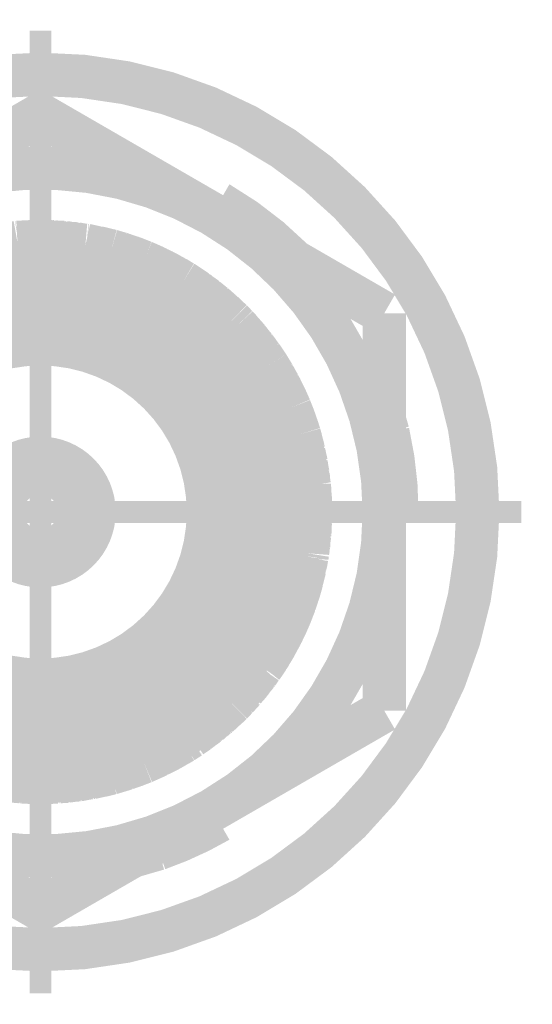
# Model space of a CAD drawing. Header units: millimetres. Extents: x 618 to 1482, y 17 to 575.
# Tile 53 of 96: x 1135 to 1141, y 175 to 187. Entities that reach past the tile are written whole.
import ezdxf

# ---------------------------------------------------------------- set-up
doc = ezdxf.new("R2010")
doc.units = ezdxf.units.MM
doc.linetypes.add('DOT_CENTER', pattern=[14, 12, -1, 0, -1])
doc.layers.add('1', color=7, linetype='Continuous')

# ---------------------------------------------------------------- blocks, each defined once
blk = doc.blocks.new('WASHER_INT_TOOTH_SMA_SS_764701-02_14__139', base_point=(1130.196750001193, 175.8781799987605))
at = {"color": 7, "linetype": 'Continuous', "const_width": 0.5}
blk.add_lwpolyline([(1130.446750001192, 181.1764299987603, 1), (1140.543250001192, 181.1764299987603, 1)], format="xyb", close=True, dxfattribs=at)
for points in [[(1137.454324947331, 184.6279295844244), (1137.47384094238, 184.6461250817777)], [(1137.47384094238, 184.6461250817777), (1137.527000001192, 184.6959572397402)], [(1137.514589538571, 184.6000044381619), (1137.527000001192, 184.6959572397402)], [(1137.527000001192, 184.6959572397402), (1137.552400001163, 184.7399513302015)], [(1137.51374849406, 184.593621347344), (1137.514589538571, 184.6000044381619)], [(1138.417730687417, 184.0717077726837), (1138.404604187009, 184.0860329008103)], [(1139.506632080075, 182.0920590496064), (1139.463747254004, 182.2409194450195)], [(1139.49833892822, 181.2017568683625), (1139.463747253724, 181.2161126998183)], [(1139.559000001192, 181.1764299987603), (1139.49833892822, 181.2017568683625)], [(1139.609800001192, 181.1764299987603), (1139.559000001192, 181.1764299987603)], [(1137.444997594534, 177.7195451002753), (1137.450105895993, 177.7156240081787)], [(1137.450105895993, 177.7156240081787), (1137.527000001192, 177.6569027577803)], [(1137.504423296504, 177.7538546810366), (1137.510423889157, 177.7278577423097)], [(1137.510423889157, 177.7278577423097), (1137.527000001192, 177.6569027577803)], [(1137.527000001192, 177.6569027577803), (1137.552400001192, 177.6129086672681)], [(1136.557365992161, 177.2070705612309), (1136.854028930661, 177.2925387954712)]]:
    blk.add_lwpolyline(points, dxfattribs=at)
for points in [[(1138.404604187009, 184.0860329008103, 0.06554351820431), (1137.552400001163, 184.7399513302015, 0.06554351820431)], [(1139.609800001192, 181.1764299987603, 0.05615880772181), (1139.506632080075, 182.0920590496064, 0.05615880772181)], [(1136.854028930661, 177.2925387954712, 0.04678417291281), (1137.552400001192, 177.6129086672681, 0.04678417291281)]]:
    blk.add_lwpolyline(points, format="xyb", dxfattribs=at)
at = {"color": 124, "linetype": 'Continuous', "const_width": 0.25}
for points in [[(1137.43174781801, 184.640963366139), (1137.527000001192, 184.6959572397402)], [(1139.463746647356, 181.1214354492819), (1139.559000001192, 181.1764299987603)], [(1137.527000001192, 177.6569027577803), (1137.527000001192, 177.7668906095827)]]:
    blk.add_lwpolyline(points, dxfattribs=at)
at = {"layer": '1', "color": 30, "linetype": 'DOT_CENTER', "const_width": 0.25}
for points in [[(1135.495000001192, 186.7295049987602), (1135.495000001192, 175.6233549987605)], [(1141.048075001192, 181.1764299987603), (1129.941925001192, 181.1764299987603)]]:
    blk.add_lwpolyline(points, dxfattribs=at)
blk = doc.blocks.new('hex-nut_sma_5-16_ss_14__164', base_point=(1131.276250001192, 176.3437122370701))
at = {"color": 7, "linetype": 'Continuous', "const_width": 0.5}
for points in [[(1135.495000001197, 185.7591477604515), (1133.510625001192, 184.6134683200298)], [(1137.479375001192, 184.6134683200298), (1135.495000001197, 185.7591477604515)], [(1133.510625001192, 184.6134683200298), (1131.526250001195, 183.4677888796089)], [(1139.463750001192, 183.4677888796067), (1137.479375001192, 184.6134683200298)], [(1131.526250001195, 183.4677888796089), (1131.526250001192, 181.1764299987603)], [(1139.463750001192, 181.1764299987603), (1139.463750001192, 183.4677888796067)], [(1131.526250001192, 181.1764299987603), (1131.526250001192, 178.8850711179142)], [(1139.463750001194, 178.8850711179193), (1139.463750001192, 181.1764299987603)], [(1131.526250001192, 178.8850711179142), (1133.510625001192, 177.7393916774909)], [(1137.479375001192, 177.7393916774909), (1139.463750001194, 178.8850711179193)], [(1133.510625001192, 177.7393916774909), (1135.4950000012, 176.5937122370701)], [(1135.4950000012, 176.5937122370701), (1137.479375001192, 177.7393916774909)]]:
    blk.add_lwpolyline(points, dxfattribs=at)
for points in [[(1137.479375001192, 184.6134683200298, 0.26794919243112), (1133.510625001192, 184.6134683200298, 0.26794919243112)], [(1133.510625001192, 184.6134683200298, 0.26794919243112), (1131.526250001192, 181.1764299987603, 0.26794919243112)], [(1139.463750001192, 181.1764299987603, 0.26794919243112), (1137.479375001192, 184.6134683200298, 0.26794919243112)], [(1131.526250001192, 181.1764299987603, 0.26794919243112), (1133.510625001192, 177.7393916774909, 0.26794919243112)], [(1137.479375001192, 177.7393916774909, 0.26794919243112), (1139.463750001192, 181.1764299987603, 0.26794919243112)], [(1133.510625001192, 177.7393916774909, 0.26794919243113), (1137.479375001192, 177.7393916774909, 0.26794919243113)]]:
    blk.add_lwpolyline(points, format="xyb", dxfattribs=at)
blk = doc.blocks.new('Conn_SMA_PCBMount_Octoclock_12__181', base_point=(1132.564996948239, 177.806430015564))
at = {"color": 7, "linetype": 'Continuous', "const_width": 0.5}
for points in [[(1135.230417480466, 184.2851908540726), (1135.44698547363, 184.2960604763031)], [(1135.249628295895, 184.2867667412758), (1135.35036286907, 184.2915104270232)], [(1135.34750556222, 184.2910675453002), (1135.364481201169, 184.2936987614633)], [(1135.364481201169, 184.2936987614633), (1135.44698547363, 184.2960604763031)], [(1135.368191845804, 184.2921057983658), (1135.370522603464, 184.2924597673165)], [(1135.370522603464, 184.2924597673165), (1135.381979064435, 184.294199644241)], [(1135.381979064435, 184.294199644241), (1135.383554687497, 184.294438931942)], [(1135.383554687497, 184.294438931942), (1135.44698547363, 184.2960604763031)], [(1135.44698547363, 184.2960604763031), (1135.493784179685, 184.2964297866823)], [(1135.493784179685, 184.2964297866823), (1135.497472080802, 184.2964179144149)], [(1135.493784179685, 184.2964297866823), (1136.015268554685, 184.2527458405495)], [(1135.493784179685, 184.2964297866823), (1135.497472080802, 184.2964179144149)], [(1135.497472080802, 184.2964179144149), (1135.504012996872, 184.2955729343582)], [(1135.497472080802, 184.2964179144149), (1135.630335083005, 184.2934935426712)], [(1135.497472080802, 184.2964179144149), (1135.516298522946, 184.2963573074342)], [(1135.516298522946, 184.2963573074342), (1135.519909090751, 184.2958680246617)], [(1135.630335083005, 184.2934935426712), (1135.749357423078, 184.2750208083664)], [(1135.633540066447, 184.2929961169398), (1135.64943908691, 184.2926054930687)], [(1135.64943908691, 184.2926054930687), (1135.674411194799, 184.2886513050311)], [(1135.656589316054, 184.289418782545), (1135.764436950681, 184.2847744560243)], [(1134.441972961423, 184.1133547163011), (1134.675707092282, 184.1869390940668)], [(1134.575037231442, 184.1577169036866), (1134.675707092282, 184.1869390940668)], [(1134.594164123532, 184.1635511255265), (1134.675707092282, 184.1869390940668)], [(1134.675707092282, 184.1869390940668), (1135.230417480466, 184.2851908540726)], [(1134.675707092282, 184.1869390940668), (1134.710181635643, 184.1959972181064)], [(1134.675707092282, 184.1869390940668), (1134.710181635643, 184.1959972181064)], [(1134.710181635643, 184.1959972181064), (1134.781629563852, 184.205700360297)], [(1134.710181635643, 184.1959972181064), (1134.728540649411, 184.2008210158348)], [(1134.716725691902, 184.1968859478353), (1134.84427856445, 184.2278170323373)], [(1134.728540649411, 184.2008210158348), (1134.738273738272, 184.2021112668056)], [(1134.84427856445, 184.2278170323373), (1135.016752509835, 184.2473459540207)], [(1134.848765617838, 184.2283250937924), (1134.863611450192, 184.2318753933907)], [(1134.863611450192, 184.2318753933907), (1134.897855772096, 184.2356430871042)], [(1134.88125767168, 184.2320041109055), (1134.979608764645, 184.2535666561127)], [(1134.979608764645, 184.2535666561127), (1135.128092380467, 184.267066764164)], [(1134.987599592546, 184.2542931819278), (1134.998949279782, 184.2567441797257)], [(1134.998949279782, 184.2567441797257), (1135.057144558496, 184.2618509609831)], [(1135.045437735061, 184.2595518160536), (1135.114855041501, 184.2731849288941)], [(1135.068847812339, 184.2628779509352), (1135.12628242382, 184.273971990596)], [(1135.114855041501, 184.2731849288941), (1135.193035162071, 184.2785695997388)], [(1135.12628242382, 184.273971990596), (1135.134157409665, 184.275493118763)], [(1135.134157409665, 184.275493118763), (1135.200168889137, 184.2798331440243)], [(1135.24468532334, 184.2859069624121), (1135.249628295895, 184.2867667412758)], [(1135.764436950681, 184.2847744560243), (1135.882176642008, 184.2638947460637)], [(1135.770838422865, 184.283639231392), (1135.783670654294, 184.2830468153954)], [(1135.783670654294, 184.2830468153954), (1135.830559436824, 184.2745819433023)], [(1135.816923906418, 184.2754665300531), (1135.899324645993, 184.2701208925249)], [(1135.839952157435, 184.2728862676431), (1135.90897727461, 184.268191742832)], [(1135.899324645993, 184.2701208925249), (1135.965330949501, 184.256929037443)], [(1135.90897727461, 184.268191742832), (1135.918642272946, 184.2675344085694)], [(1135.918642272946, 184.2675344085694), (1135.974737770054, 184.2561410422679)], [(1136.015268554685, 184.2527458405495), (1136.31083892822, 184.187876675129)], [(1136.027735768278, 184.2500096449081), (1136.034616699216, 184.2494114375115)], [(1136.034616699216, 184.2494114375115), (1136.123188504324, 184.229680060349)], [(1136.117726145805, 184.2302593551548), (1136.150591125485, 184.2267739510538)], [(1136.135872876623, 184.2262766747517), (1136.140961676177, 184.2257206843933)], [(1136.140961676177, 184.2257206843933), (1136.166364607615, 184.222945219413)], [(1136.150591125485, 184.2267739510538), (1136.31083892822, 184.187876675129)], [(1136.166364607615, 184.222945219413), (1136.169916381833, 184.2225571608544)], [(1136.169916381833, 184.2225571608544), (1136.281180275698, 184.1951755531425)], [(1136.281180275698, 184.1951755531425), (1136.285570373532, 184.19460842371)], [(1136.285570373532, 184.19460842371), (1136.31083892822, 184.187876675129)], [(1136.304804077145, 184.1895037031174), (1136.31083892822, 184.187876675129)], [(1136.31083892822, 184.187876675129), (1136.687174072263, 184.0596782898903)], [(1136.31083892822, 184.187876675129), (1136.419779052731, 184.1562260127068)], [(1134.301950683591, 184.0593175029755), (1134.520737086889, 184.1381513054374)], [(1134.301950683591, 184.0593175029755), (1134.441972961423, 184.1133547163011)], [(1134.301950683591, 184.0593175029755), (1134.329179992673, 184.0704335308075)], [(1134.301950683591, 184.0593175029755), (1134.329179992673, 184.0704335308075)], [(1134.329179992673, 184.0704335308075), (1134.347894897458, 184.077902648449)], [(1134.329179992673, 184.0704335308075), (1134.341405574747, 184.0745438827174)], [(1134.347894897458, 184.077902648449), (1134.363925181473, 184.0832346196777)], [(1134.449633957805, 184.1157665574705), (1134.460901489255, 184.1200733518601)], [(1134.460901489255, 184.1200733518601), (1134.531911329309, 184.1421776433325)], [(1134.520737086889, 184.1381513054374), (1134.575037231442, 184.1577169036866)], [(1134.58991705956, 184.1620361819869), (1134.594164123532, 184.1635511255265)], [(1136.419779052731, 184.1562260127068), (1136.687174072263, 184.0596782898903)], [(1136.425422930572, 184.1541881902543), (1136.438875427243, 184.1502330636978)], [(1136.438875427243, 184.1502330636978), (1136.491862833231, 184.1301988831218)], [(1136.477919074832, 184.1352335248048), (1136.552797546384, 184.1116410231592)], [(1136.491862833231, 184.1301988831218), (1136.50726211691, 184.1252923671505)], [(1136.50726211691, 184.1252923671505), (1136.565388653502, 184.106772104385)], [(1136.552797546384, 184.1116410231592), (1136.687174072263, 184.0596782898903)], [(1136.565388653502, 184.106772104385), (1136.571687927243, 184.1047650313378)], [(1136.571687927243, 184.1047650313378), (1136.684198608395, 184.0609063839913)], [(1136.682536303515, 184.061471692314), (1136.684198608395, 184.0609063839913)], [(1136.684198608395, 184.0609063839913), (1136.687174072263, 184.0596782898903)], [(1133.708185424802, 183.7341050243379), (1134.111635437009, 183.9729836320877)], [(1133.82604431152, 183.8125247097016), (1134.111635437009, 183.9729836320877)], [(1133.947458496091, 183.8855824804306), (1134.111635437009, 183.9729836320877)], [(1133.965074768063, 183.8955718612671), (1134.066154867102, 183.9489612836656)], [(1134.066154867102, 183.9489612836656), (1134.072046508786, 183.9530456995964)], [(1134.072046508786, 183.9530456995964), (1134.111635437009, 183.9729836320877)], [(1134.090090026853, 183.9622185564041), (1134.111635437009, 183.9729836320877)], [(1134.111635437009, 183.9729836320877), (1134.301950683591, 184.0593175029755)], [(1134.111635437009, 183.9729836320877), (1134.199419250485, 184.014716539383)], [(1134.199419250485, 184.014716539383), (1134.301950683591, 184.0593175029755)], [(1134.20897246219, 184.018872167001), (1134.217828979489, 184.0230474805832)], [(1134.217828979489, 184.0230474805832), (1134.301950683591, 184.0593175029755)], [(1134.667978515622, 183.9201681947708), (1135.062731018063, 183.9998651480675)], [(1135.062731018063, 183.9998651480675), (1135.495000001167, 184.023211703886)], [(1135.495000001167, 184.023211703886), (1135.804430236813, 183.9996785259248)], [(1135.804430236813, 183.9996785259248), (1136.275408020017, 183.8954842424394)], [(1136.687174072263, 184.0596782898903), (1136.835324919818, 183.9910780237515)], [(1136.687174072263, 184.0596782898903), (1136.702821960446, 184.0531580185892)], [(1136.687174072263, 184.0596782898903), (1136.79521392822, 184.0125969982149)], [(1136.702821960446, 184.0531580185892), (1136.706553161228, 184.0512333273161)], [(1136.79521392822, 184.0125969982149), (1137.138971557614, 183.8281759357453)], [(1136.799515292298, 184.0102893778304), (1136.813562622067, 184.0041137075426)], [(1136.813562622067, 184.0041137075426), (1136.851679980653, 183.9835049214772)], [(1136.835324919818, 183.9910780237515), (1136.922495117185, 183.95071444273)], [(1136.860475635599, 183.9787494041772), (1136.931852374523, 183.9454176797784)], [(1136.922495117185, 183.95071444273), (1137.138971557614, 183.8281759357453)], [(1133.843187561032, 183.8233002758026), (1133.924343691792, 183.8685519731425)], [(1133.91978239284, 183.8651913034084), (1133.947458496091, 183.8855824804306)], [(1133.940340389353, 183.8774715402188), (1133.962010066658, 183.8933291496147)], [(1133.962010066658, 183.8933291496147), (1133.965074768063, 183.8955718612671)], [(1134.393984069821, 183.8295774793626), (1134.667978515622, 183.9201681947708)], [(1136.275408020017, 183.8954842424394), (1136.524072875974, 183.8046052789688)], [(1136.931852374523, 183.9454176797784), (1136.9404699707, 183.9413934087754)], [(1136.9404699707, 183.9413934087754), (1137.016772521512, 183.8978734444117)], [(1137.009777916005, 183.901307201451), (1137.046976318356, 183.8830459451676)], [(1137.046976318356, 183.8830459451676), (1137.138971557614, 183.8281759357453)], [(1137.061272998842, 183.8745187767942), (1137.064516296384, 183.8729135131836)], [(1137.064516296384, 183.8729135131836), (1137.138971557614, 183.8281759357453)], [(1133.366037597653, 183.4572036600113), (1133.778152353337, 183.775531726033)], [(1133.366037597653, 183.4572036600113), (1133.708185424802, 183.7341050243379)], [(1133.716835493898, 183.7392266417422), (1133.724802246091, 183.7456314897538)], [(1133.724802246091, 183.7456314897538), (1133.78603023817, 183.7816168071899)], [(1133.778152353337, 183.775531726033), (1133.82604431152, 183.8125247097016)], [(1133.837619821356, 183.8190283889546), (1133.843187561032, 183.8233002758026)], [(1133.904573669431, 183.5843986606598), (1134.330248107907, 183.8040479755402)], [(1134.330248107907, 183.8040479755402), (1134.393984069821, 183.8295774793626)], [(1136.524072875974, 183.8046052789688), (1136.575296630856, 183.7825440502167)], [(1136.575296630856, 183.7825440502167), (1136.990213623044, 183.5549978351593)], [(1137.138971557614, 183.8281759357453), (1137.572376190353, 183.500280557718)], [(1137.138971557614, 183.8281759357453), (1137.493997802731, 183.5719286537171)], [(1137.138971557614, 183.8281759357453), (1137.16826080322, 183.8097907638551)], [(1137.16826080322, 183.8097907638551), (1137.185312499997, 183.798878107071)], [(1137.16826080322, 183.8097907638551), (1137.202656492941, 183.7822100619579)], [(1137.17486017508, 183.8044989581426), (1137.285989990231, 183.7311827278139)], [(1137.185312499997, 183.798878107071), (1137.193957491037, 183.7918997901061)], [(1137.195757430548, 183.790446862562), (1137.289907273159, 183.7278928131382)], [(1137.285989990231, 183.7311827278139), (1137.363230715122, 183.6663124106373)], [(1137.289907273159, 183.7278928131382), (1137.302499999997, 183.7195260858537)], [(1133.499895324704, 183.5751734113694), (1133.560509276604, 183.6145902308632)], [(1133.527392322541, 183.5930545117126), (1133.610262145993, 183.6628258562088)], [(1133.610262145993, 183.6628258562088), (1133.652060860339, 183.6886832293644)], [(1133.616440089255, 183.666647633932), (1133.626383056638, 183.6749642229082)], [(1133.626383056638, 183.6749642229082), (1133.662571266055, 183.6971893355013)], [(1137.302499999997, 183.7195260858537), (1137.332843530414, 183.6938743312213)], [(1137.318967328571, 183.7034868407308), (1137.399805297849, 183.6474876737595)], [(1137.339146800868, 183.6885456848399), (1137.40670607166, 183.641420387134)], [(1137.399805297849, 183.6474876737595), (1137.447908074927, 183.6051948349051)], [(1137.40670607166, 183.641420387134), (1137.415727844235, 183.6351273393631)], [(1137.415727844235, 183.6351273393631), (1137.456823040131, 183.5987602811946)], [(1133.394006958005, 183.4829906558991), (1133.421162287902, 183.5018162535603)], [(1133.394006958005, 183.4829906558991), (1133.408853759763, 183.4964301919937)], [(1133.400055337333, 183.4871837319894), (1133.499895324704, 183.5751734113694)], [(1133.408853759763, 183.4964301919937), (1133.41640738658, 183.5015949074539)], [(1133.503305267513, 183.5773908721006), (1133.515405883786, 183.5879857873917)], [(1133.515405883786, 183.5879857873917), (1133.541005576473, 183.6045160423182)], [(1133.663431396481, 183.4153775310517), (1133.904573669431, 183.5843986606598)], [(1136.990213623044, 183.5549978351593), (1137.174829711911, 183.4211886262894)], [(1137.457866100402, 183.5964395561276), (1137.503310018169, 183.5634160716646)], [(1137.493997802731, 183.5719286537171), (1137.701853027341, 183.3819218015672)], [(1137.503310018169, 183.5634160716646), (1137.509386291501, 183.5590005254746)], [(1137.509386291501, 183.5590005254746), (1137.577062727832, 183.4967349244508)], [(1137.572376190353, 183.500280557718), (1137.599725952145, 183.4795888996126)], [(1133.105623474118, 183.1827425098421), (1133.287225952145, 183.3809978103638)], [(1133.196657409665, 183.2864097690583), (1133.287225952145, 183.3809978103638)], [(1133.210092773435, 183.3009519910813), (1133.287225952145, 183.3809978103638)], [(1133.287225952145, 183.3809978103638), (1133.366037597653, 183.4572036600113)], [(1133.287225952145, 183.3809978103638), (1133.366037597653, 183.4572036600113)], [(1133.287225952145, 183.3809978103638), (1133.294196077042, 183.387916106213)], [(1133.294196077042, 183.387916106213), (1133.307008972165, 183.40063372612)], [(1133.307008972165, 183.40063372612), (1133.366037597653, 183.4572036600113)], [(1133.366037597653, 183.4572036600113), (1133.394006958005, 183.4829906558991)], [(1133.366037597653, 183.4572036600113), (1133.394006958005, 183.4829906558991)], [(1133.53544830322, 183.3095510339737), (1133.663431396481, 183.4153775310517)], [(1137.174829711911, 183.4211886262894), (1137.402673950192, 183.2211544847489)], [(1137.591057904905, 183.4838586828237), (1137.611702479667, 183.4681353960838)], [(1137.599725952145, 183.4795888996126), (1137.701853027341, 183.3819218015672)], [(1137.611702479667, 183.4681353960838), (1137.614450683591, 183.4660423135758)], [(1137.614450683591, 183.4660423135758), (1137.701853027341, 183.3819218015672)], [(1137.701853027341, 183.3819218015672), (1137.761301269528, 183.3207916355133)], [(1137.701853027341, 183.3819218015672), (1137.714739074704, 183.3689556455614)], [(1133.118311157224, 183.1977559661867), (1133.182459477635, 183.2673452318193)], [(1133.179588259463, 183.2634896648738), (1133.196657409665, 183.2864097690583)], [(1133.208329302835, 183.2985996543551), (1133.210092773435, 183.3009519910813)], [(1133.443956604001, 183.2259079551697), (1133.53544830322, 183.3095510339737)], [(1137.714739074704, 183.3689556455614), (1137.761301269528, 183.3207916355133)], [(1137.761301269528, 183.3207916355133), (1138.0420324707, 182.9783804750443)], [(1137.761301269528, 183.3207916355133), (1137.796716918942, 183.282732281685)], [(1137.796716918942, 183.282732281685), (1137.81001495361, 183.2681017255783)], [(1137.796716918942, 183.282732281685), (1137.860280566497, 183.2000654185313)], [(1137.80649145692, 183.2700201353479), (1137.887552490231, 183.1789474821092)], [(1137.81001495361, 183.2681017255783), (1137.821009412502, 183.2537091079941)], [(1132.815000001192, 182.7739280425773), (1133.179588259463, 183.2634896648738)], [(1132.815000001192, 182.7739280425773), (1133.105623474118, 183.1827425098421)], [(1133.114508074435, 183.1924417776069), (1133.118311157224, 183.1977559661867)], [(1133.269258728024, 183.0439321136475), (1133.443956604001, 183.2259079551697)], [(1137.402673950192, 183.2211544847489), (1137.470331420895, 183.1526555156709)], [(1137.470331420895, 183.1526555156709), (1137.689417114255, 182.8929320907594)], [(1137.823378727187, 183.250607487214), (1137.891420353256, 183.1736803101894)], [(1137.887552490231, 183.1789474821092), (1137.973047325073, 183.0625224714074)], [(1137.891420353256, 183.1736803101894), (1137.90011047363, 183.1638553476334)], [(1137.90011047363, 183.1638553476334), (1137.931028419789, 183.1214718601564)], [(1132.950784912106, 182.982356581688), (1133.02932894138, 183.0754215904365)], [(1132.985154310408, 183.0230793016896), (1133.031831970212, 183.0914278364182)], [(1133.031831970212, 183.0914278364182), (1133.077591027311, 183.1433102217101)], [(1133.038461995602, 183.0989449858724), (1133.043863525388, 183.1068013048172)], [(1133.043863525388, 183.1068013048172), (1133.082919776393, 183.1508059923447)], [(1133.12788604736, 182.8694461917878), (1133.269258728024, 183.0439321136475)], [(1137.921803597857, 183.1323050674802), (1137.973070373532, 183.0720997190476)], [(1137.973070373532, 183.0720997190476), (1138.019554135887, 183.005797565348)], [(1137.979518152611, 183.0629029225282), (1137.984850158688, 183.0566015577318)], [(1137.984850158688, 183.0566015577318), (1138.024058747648, 183.0003032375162)], [(1132.875253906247, 182.8709346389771), (1132.947897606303, 182.9608749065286)], [(1132.890464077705, 182.8897646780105), (1132.950784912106, 182.982356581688)], [(1132.954917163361, 182.9872526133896), (1132.962030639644, 182.9980981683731)], [(1132.962030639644, 182.9980981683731), (1132.992981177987, 183.0345407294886)], [(1138.029574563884, 182.9915049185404), (1138.050460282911, 182.9658691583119)], [(1138.0420324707, 182.9783804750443), (1138.12187408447, 182.8598534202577)], [(1138.050460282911, 182.9658691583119), (1138.053140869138, 182.9625789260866)], [(1138.053140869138, 182.9625789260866), (1138.115819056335, 182.8688422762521)], [(1138.061886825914, 182.9495076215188), (1138.064134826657, 182.9467308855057)], [(1138.064134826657, 182.9467308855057), (1138.117357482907, 182.8668810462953)], [(1132.814996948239, 182.3443354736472), (1133.12788604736, 182.8694461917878)], [(1132.815000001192, 182.7739280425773), (1132.877110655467, 182.8732330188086)], [(1132.815000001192, 182.7739280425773), (1132.875253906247, 182.8709346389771)], [(1132.877110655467, 182.8732330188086), (1132.885713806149, 182.8869880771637)], [(1132.885713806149, 182.8869880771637), (1132.900530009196, 182.9052175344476)], [(1137.689417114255, 182.8929320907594), (1137.839952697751, 182.669220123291)], [(1138.115819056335, 182.8688422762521), (1138.117357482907, 182.8668810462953)], [(1138.117357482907, 182.8668810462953), (1138.12187408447, 182.8598534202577)], [(1138.12187408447, 182.8598534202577), (1138.187105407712, 182.7534362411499)], [(1138.12187408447, 182.8598534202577), (1138.375452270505, 182.3753527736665)], [(1138.12187408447, 182.8598534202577), (1138.127672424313, 182.8507777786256)], [(1138.127672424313, 182.8507777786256), (1138.129007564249, 182.8482159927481)], [(1132.814996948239, 182.4757994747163), (1132.815000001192, 182.7739280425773)], [(1138.187105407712, 182.7534362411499), (1138.375452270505, 182.3753527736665)], [(1138.189088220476, 182.749455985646), (1138.196619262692, 182.7370864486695)], [(1138.196619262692, 182.7370864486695), (1138.213366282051, 182.7032114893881)], [(1138.204931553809, 182.7176524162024), (1138.251764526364, 182.6374706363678)], [(1137.839952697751, 182.669220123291), (1138.042528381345, 182.2633506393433)], [(1138.251764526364, 182.6374706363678), (1138.375452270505, 182.3753527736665)], [(1138.255740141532, 182.6290455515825), (1138.260652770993, 182.6205753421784)], [(1138.260652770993, 182.6205753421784), (1138.291873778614, 182.5538843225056)], [(1132.814996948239, 182.3443354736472), (1132.814996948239, 182.4757994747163)], [(1138.287449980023, 182.5618463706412), (1138.312029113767, 182.517608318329)], [(1138.298828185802, 182.5390290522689), (1138.317874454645, 182.5044974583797)], [(1138.312029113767, 182.517608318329), (1138.375452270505, 182.3753527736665)], [(1138.317874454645, 182.5044974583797), (1138.320261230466, 182.5001701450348)], [(1138.320261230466, 182.5001701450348), (1138.365052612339, 182.3988721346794)], [(1138.365052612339, 182.3988721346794), (1138.367593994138, 182.3940545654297)], [(1138.367593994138, 182.3940545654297), (1138.375452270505, 182.3753527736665)], [(1138.375452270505, 182.3753527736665), (1138.413294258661, 182.2794152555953)], [(1138.375452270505, 182.3753527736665), (1138.434218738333, 182.2177175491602)], [(1138.375452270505, 182.3753527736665), (1138.41125701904, 182.2854222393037)], [(1132.814996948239, 182.3443354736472), (1132.814998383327, 179.8693033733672)], [(1138.042528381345, 182.2633506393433), (1138.052889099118, 182.2370461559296)], [(1138.41125701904, 182.2854222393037), (1138.484224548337, 182.0702709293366)], [(1138.413294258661, 182.2794152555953), (1138.418161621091, 182.2670754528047)], [(1138.418161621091, 182.2670754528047), (1138.439352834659, 182.2039458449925)], [(1138.420535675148, 182.2600030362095), (1138.424967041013, 182.248665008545)], [(1138.424967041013, 182.248665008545), (1138.443653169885, 182.1924106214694)], [(1138.052889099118, 182.2370461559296), (1138.159410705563, 181.8985506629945)], [(1138.434218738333, 182.2177175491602), (1138.45732330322, 182.1557418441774)], [(1138.445526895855, 182.1855530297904), (1138.461889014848, 182.1412356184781)], [(1138.45732330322, 182.1557418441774), (1138.484224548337, 182.0702709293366)], [(1138.461889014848, 182.1412356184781), (1138.463464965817, 182.1369670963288)], [(1138.463464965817, 182.1369670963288), (1138.484224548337, 182.0702709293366)], [(1138.484224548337, 182.0702709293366), (1138.497896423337, 182.023208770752)], [(1138.484224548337, 182.0702709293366), (1138.59900878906, 181.4919478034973)], [(1138.497896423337, 182.023208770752), (1138.503229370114, 182.004054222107)], [(1138.497896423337, 182.023208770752), (1138.509247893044, 181.9441945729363)], [(1138.499225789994, 182.0139554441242), (1138.532732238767, 181.8881703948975)], [(1138.503229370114, 182.004054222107), (1138.504678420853, 181.9934859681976)], [(1138.159410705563, 181.8985506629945), (1138.220499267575, 181.5570057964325)], [(1138.532732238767, 181.8881703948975), (1138.5499742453, 181.7390009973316)], [(1138.533220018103, 181.8839503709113), (1138.53723358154, 181.8686875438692)], [(1138.536697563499, 181.8538643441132), (1138.561640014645, 181.7509979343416)], [(1138.53723358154, 181.8686875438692), (1138.540798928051, 181.8369497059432)], [(1138.541505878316, 181.8306566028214), (1138.562333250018, 181.7435333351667)], [(1138.561640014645, 181.7509979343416), (1138.573992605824, 181.6179881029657)], [(1138.562333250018, 181.7435333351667), (1138.565271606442, 181.7312418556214)], [(1138.565271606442, 181.7312418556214), (1138.570060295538, 181.6778152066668)], [(1138.567238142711, 181.6907185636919), (1138.584436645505, 181.6120840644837)], [(1138.584436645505, 181.6120840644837), (1138.58950585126, 181.5398269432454)], [(1138.58518758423, 181.6013801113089), (1138.587183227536, 181.5921119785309)], [(1138.587183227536, 181.5921119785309), (1138.591280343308, 181.5308864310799)], [(1138.220499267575, 181.5570057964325), (1138.2373449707, 181.1767531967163)], [(1138.59050877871, 181.5255310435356), (1138.599692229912, 181.4784629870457)], [(1138.591280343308, 181.5308864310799), (1138.592228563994, 181.5167166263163)], [(1138.59900878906, 181.4919478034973), (1138.615000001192, 181.1764299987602)], [(1138.599692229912, 181.4784629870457), (1138.600984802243, 181.4718381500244)], [(1138.600984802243, 181.4718381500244), (1138.605460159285, 181.3775079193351)], [(1138.601646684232, 181.4578872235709), (1138.60283111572, 181.451710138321)], [(1138.60283111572, 181.451710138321), (1138.606331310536, 181.3725299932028)], [(1138.604543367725, 181.3827466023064), (1138.610117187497, 181.3508967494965)], [(1138.606343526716, 181.3588885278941), (1138.610585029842, 181.3341804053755)], [(1138.610117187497, 181.3508967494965), (1138.615000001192, 181.1764299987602)], [(1138.610585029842, 181.3341804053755), (1138.611185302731, 181.3306836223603)], [(1138.611185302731, 181.3306836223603), (1138.614054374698, 181.2146679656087)], [(1138.61252108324, 181.2253406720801), (1138.614054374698, 181.2146679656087)], [(1138.2373449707, 181.1767531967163), (1138.232340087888, 181.0667821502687)], [(1138.615000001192, 181.1764299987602), (1138.578439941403, 180.7002045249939)], [(1138.615000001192, 181.1764299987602), (1138.612697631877, 181.0651632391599)], [(1138.615000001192, 181.1764299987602), (1138.613100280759, 181.0676159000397)], [(1138.614054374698, 181.2146679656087), (1138.614824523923, 181.2093071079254)], [(1138.614824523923, 181.2093071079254), (1138.615000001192, 181.1764299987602)], [(1138.614977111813, 181.189052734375), (1138.615000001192, 181.1764299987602)], [(1138.232340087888, 181.0667821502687), (1138.205057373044, 180.8211413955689)], [(1138.613100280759, 181.0676159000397), (1138.600977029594, 180.993768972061)], [(1138.609829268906, 181.0476910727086), (1138.604952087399, 180.9262608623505)], [(1138.612329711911, 181.0473827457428), (1138.609024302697, 181.0276493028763)], [(1138.612697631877, 181.0651632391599), (1138.612329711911, 181.0473827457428)], [(1138.604952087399, 180.9262608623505), (1138.589448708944, 180.84360294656)], [(1138.596407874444, 180.8807065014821), (1138.590433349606, 180.7856766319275)], [(1138.603265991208, 180.9061113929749), (1138.595422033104, 180.8650258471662)], [(1138.603896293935, 180.9206317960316), (1138.603265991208, 180.9061113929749)], [(1138.205057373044, 180.8211413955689), (1138.096117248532, 180.3748733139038)], [(1138.590433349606, 180.7856766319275), (1138.581897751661, 180.7452453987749)], [(1138.588582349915, 180.7769088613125), (1138.587839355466, 180.7656723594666)], [(1138.572984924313, 180.666121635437), (1138.47042963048, 180.240505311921)], [(1138.570398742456, 180.6552956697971), (1138.56962799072, 180.6462899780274)], [(1138.578439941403, 180.7002045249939), (1138.572984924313, 180.666121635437)], [(1138.587839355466, 180.7656723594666), (1138.581027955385, 180.7339155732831)], [(1138.552293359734, 180.5795051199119), (1138.546892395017, 180.528091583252)], [(1138.566148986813, 180.6264912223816), (1138.5501930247, 180.559511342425)], [(1138.56962799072, 180.6462899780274), (1138.550955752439, 180.5667719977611)], [(1138.566860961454, 180.6345062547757), (1138.566148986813, 180.6264912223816)], [(1138.546892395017, 180.528091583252), (1138.484224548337, 180.2825891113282)], [(1138.542665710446, 180.5085145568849), (1138.516976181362, 180.4092023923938)], [(1138.523145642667, 180.4574904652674), (1138.517408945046, 180.4125896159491)], [(1138.543233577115, 180.5137580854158), (1138.542665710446, 180.5085145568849)], [(1138.096117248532, 180.3748733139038), (1137.8799230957, 179.8909985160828)], [(1138.514780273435, 180.3920151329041), (1138.484224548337, 180.2825891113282)], [(1138.509714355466, 180.3727494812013), (1138.484224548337, 180.2825891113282)], [(1138.509991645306, 180.3748661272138), (1138.509714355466, 180.3727494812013)], [(1138.517408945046, 180.4125896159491), (1138.514780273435, 180.3920151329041)], [(1138.33223937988, 180.0037428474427), (1138.47042963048, 180.240505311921)], [(1138.462267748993, 180.2156060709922), (1138.433298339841, 180.1272298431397)], [(1138.476267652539, 180.2566711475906), (1138.47042963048, 180.240505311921)], [(1138.473678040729, 180.2504151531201), (1138.47042963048, 180.240505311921)], [(1138.476846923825, 180.2582751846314), (1138.473032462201, 180.2477127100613)], [(1138.484224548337, 180.2825891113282), (1138.473678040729, 180.2504151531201)], [(1138.484224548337, 180.2825891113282), (1138.476267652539, 180.2566711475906)], [(1138.484224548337, 180.2825891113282), (1138.476846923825, 180.2582751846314)], [(1138.484224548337, 180.2825891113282), (1138.476846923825, 180.2582751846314)], [(1138.433298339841, 180.1272298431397), (1138.379731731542, 179.9885837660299)], [(1138.42663024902, 180.1087404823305), (1138.388778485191, 180.0116790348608)], [(1138.429490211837, 180.1173732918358), (1138.42663024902, 180.1087404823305)], [(1138.279115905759, 179.9240709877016), (1138.33223937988, 180.0037428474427)], [(1138.375452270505, 179.9775072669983), (1138.280290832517, 179.7705270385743)], [(1138.375452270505, 179.9775072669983), (1138.328410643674, 179.8709013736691)], [(1138.375452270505, 179.9775072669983), (1138.330393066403, 179.8745285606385)], [(1138.376978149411, 179.9811817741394), (1138.375452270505, 179.9775072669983)], [(1138.376978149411, 179.9811817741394), (1138.375452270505, 179.9775072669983)], [(1138.384386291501, 179.9992124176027), (1138.377615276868, 179.9827622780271)], [(1138.390059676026, 180.0153155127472), (1138.384386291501, 179.9992124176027)], [(1133.196375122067, 179.2533604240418), (1132.814998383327, 179.8693033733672)], [(1132.815000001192, 179.5789319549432), (1132.814998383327, 179.8693033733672)], [(1137.8799230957, 179.8909985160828), (1137.635851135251, 179.5323287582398)], [(1138.154390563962, 179.7547976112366), (1138.279115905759, 179.9240709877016)], [(1138.330393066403, 179.8745285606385), (1138.315994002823, 179.8481829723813)], [(1138.328410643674, 179.8709013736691), (1138.322275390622, 179.8569976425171)], [(1137.767359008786, 179.3519355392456), (1138.154390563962, 179.7547976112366)], [(1138.280290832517, 179.7705270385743), (1138.12187408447, 179.4930068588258)], [(1138.27160858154, 179.7534538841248), (1138.239102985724, 179.6969139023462)], [(1138.276200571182, 179.7633615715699), (1138.27160858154, 179.7534538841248)], [(1138.322275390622, 179.8569976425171), (1138.30876224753, 179.8324535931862)], [(1138.217638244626, 179.6527415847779), (1138.12187408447, 179.4930068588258)], [(1138.208338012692, 179.6362330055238), (1138.156826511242, 179.5509050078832)], [(1138.210999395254, 179.6416679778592), (1138.208338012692, 179.6362330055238)], [(1138.24386921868, 179.7067223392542), (1138.217638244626, 179.6527415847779)], [(1132.909609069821, 179.4299618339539), (1132.815000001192, 179.5789319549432)], [(1132.827150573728, 179.5587159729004), (1132.815000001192, 179.5789319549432)], [(1132.837068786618, 179.5424825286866), (1132.815000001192, 179.5789319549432)], [(1132.830211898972, 179.5548110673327), (1132.827150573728, 179.5587159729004)], [(1132.84165964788, 179.5366657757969), (1132.837068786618, 179.5424825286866)], [(1132.898897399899, 179.4459210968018), (1132.84165964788, 179.5366657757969)], [(1132.929471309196, 179.4058673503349), (1132.849684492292, 179.5264938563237)], [(1137.635851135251, 179.5323287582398), (1137.120310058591, 179.0435916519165)], [(1138.150415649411, 179.5383955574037), (1138.12187408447, 179.4930068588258)], [(1138.140360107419, 179.5222069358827), (1138.12187408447, 179.4930068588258)], [(1138.145434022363, 179.5320335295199), (1138.140360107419, 179.5222069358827)], [(1138.158247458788, 179.5536776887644), (1138.150415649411, 179.5383955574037)], [(1132.901460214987, 179.4427924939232), (1132.898897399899, 179.4459210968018)], [(1132.920086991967, 179.4200535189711), (1132.901460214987, 179.4427924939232)], [(1133.287225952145, 178.9718619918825), (1132.909609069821, 179.4299618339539)], [(1132.925689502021, 179.4104550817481), (1132.916528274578, 179.4243990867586)], [(1132.964822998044, 179.3508912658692), (1132.925689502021, 179.4104550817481)], [(1132.976206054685, 179.3352109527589), (1132.929471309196, 179.4058673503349)], [(1138.066820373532, 179.4100405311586), (1138.057078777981, 179.3979887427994)], [(1138.07767700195, 179.4259449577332), (1138.061071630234, 179.4052718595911)], [(1138.07593458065, 179.4237757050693), (1138.066820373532, 179.4100405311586)], [(1138.12187408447, 179.4930068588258), (1138.075107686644, 179.4308741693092)], [(1138.12187408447, 179.4930068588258), (1138.07593458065, 179.4237757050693)], [(1138.12187408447, 179.4930068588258), (1138.07767700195, 179.4259449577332)], [(1133.059015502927, 179.2269779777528), (1132.964188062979, 179.3637516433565)], [(1132.969370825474, 179.3455446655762), (1132.964822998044, 179.3508912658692)], [(1133.017089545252, 179.2874488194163), (1132.976206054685, 179.3352109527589)], [(1133.046846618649, 179.2422796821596), (1133.01017961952, 179.2955219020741)], [(1133.147211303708, 179.1216131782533), (1133.024201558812, 179.2909471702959)], [(1137.513002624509, 179.1617590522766), (1137.699030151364, 179.2961017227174)], [(1138.051822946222, 179.3883985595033), (1137.693002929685, 178.9782082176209)], [(1137.699030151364, 179.2961017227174), (1137.754816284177, 179.3413926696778)], [(1137.754816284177, 179.3413926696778), (1137.767359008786, 179.3519355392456)], [(1137.989591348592, 179.3172592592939), (1137.839517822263, 179.1178752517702)], [(1137.999376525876, 179.3156491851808), (1137.893069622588, 179.1890228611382)], [(1137.987734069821, 179.3000847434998), (1137.949856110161, 179.2552506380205)], [(1137.994601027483, 179.3099609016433), (1137.987734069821, 179.3000847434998)], [(1138.041375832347, 179.3764577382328), (1137.999376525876, 179.3156491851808)], [(1133.053935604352, 179.2343048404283), (1133.046846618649, 179.2422796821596)], [(1133.105753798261, 179.1760113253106), (1133.053935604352, 179.2343048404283)], [(1133.121036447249, 179.1576448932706), (1133.059015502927, 179.2269779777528)], [(1133.270982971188, 179.1637345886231), (1133.196375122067, 179.2533604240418)], [(1137.903185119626, 179.1927324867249), (1137.853598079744, 179.1365819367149)], [(1137.915598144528, 179.2079006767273), (1137.857117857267, 179.141258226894)], [(1137.907564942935, 179.1987462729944), (1137.903185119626, 179.1927324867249)], [(1137.941598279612, 179.2454762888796), (1137.907564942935, 179.1987462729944)], [(1137.957252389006, 179.2654734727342), (1137.915598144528, 179.2079006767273)], [(1133.134279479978, 179.1364814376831), (1133.11053994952, 179.169379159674)], [(1133.144049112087, 179.1259661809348), (1133.134279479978, 179.1364814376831)], [(1133.231805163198, 179.0311367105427), (1133.147211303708, 179.1216131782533)], [(1133.240656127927, 179.0195042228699), (1133.153112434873, 179.1345604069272)], [(1133.371813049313, 179.0530053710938), (1133.270982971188, 179.1637345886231)], [(1137.275041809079, 179.0219890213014), (1137.513002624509, 179.1617590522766)], [(1137.839517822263, 179.1178752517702), (1137.761301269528, 179.0320684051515)], [(1137.826448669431, 179.1030904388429), (1137.761301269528, 179.0320684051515)], [(1137.828456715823, 179.1057407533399), (1137.826448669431, 179.1030904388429)], [(1133.226984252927, 179.0338837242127), (1133.217478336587, 179.0464598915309)], [(1133.240656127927, 179.0195042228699), (1133.226984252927, 179.0338837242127)], [(1133.287225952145, 178.9718619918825), (1133.240656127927, 179.0195042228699)], [(1133.366037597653, 178.8956562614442), (1133.287225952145, 178.9718619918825)], [(1133.324793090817, 178.9348670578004), (1133.287225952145, 178.9718619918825)], [(1133.339174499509, 178.9210301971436), (1133.287225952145, 178.9718619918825)], [(1133.774667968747, 178.7004047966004), (1133.371813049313, 179.0530053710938)], [(1137.120310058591, 179.0435916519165), (1136.740175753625, 178.8145584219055)], [(1136.740175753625, 178.8145584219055), (1137.128580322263, 178.9515625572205)], [(1137.693002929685, 178.9782082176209), (1136.927797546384, 178.4413229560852)], [(1137.128580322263, 178.9515625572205), (1137.275041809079, 179.0219890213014)], [(1137.701853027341, 178.970938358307), (1137.22335266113, 178.5788904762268)], [(1137.701853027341, 178.970938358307), (1137.632557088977, 178.906249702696)], [(1137.701853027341, 178.970938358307), (1137.64543949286, 178.9162084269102)], [(1137.701853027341, 178.970938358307), (1137.64718078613, 178.9175545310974)], [(1137.761301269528, 179.0320684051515), (1137.701853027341, 178.970938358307)], [(1137.745882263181, 179.015890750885), (1137.701853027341, 178.970938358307)], [(1137.732080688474, 179.0016042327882), (1137.701853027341, 178.970938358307)], [(1137.741138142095, 179.0110471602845), (1137.732080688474, 179.0016042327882)], [(1137.761301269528, 179.0320684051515), (1137.741138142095, 179.0110471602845)], [(1137.761301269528, 179.0320684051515), (1137.745882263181, 179.015890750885)], [(1133.333256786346, 178.926820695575), (1133.324793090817, 178.9348670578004)], [(1133.366037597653, 178.8956562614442), (1133.333256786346, 178.926820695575)], [(1133.366037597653, 178.8956562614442), (1133.339174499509, 178.9210301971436)], [(1133.427499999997, 178.8398005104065), (1133.366037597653, 178.8956562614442)], [(1133.442560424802, 178.8265573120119), (1133.366037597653, 178.8956562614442)], [(1133.570430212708, 178.7411901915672), (1133.366037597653, 178.8956562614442)], [(1133.455704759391, 178.8177820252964), (1133.366037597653, 178.8956562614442)], [(1133.429043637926, 178.8387627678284), (1133.427499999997, 178.8398005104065)], [(1133.440123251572, 178.8313142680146), (1133.429043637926, 178.8387627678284)], [(1137.64718078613, 178.9175545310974), (1137.461574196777, 178.7740716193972)], [(1137.632557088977, 178.906249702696), (1137.543627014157, 178.8232323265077)], [(1137.632669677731, 178.9038197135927), (1137.617357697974, 178.8920608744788)], [(1137.64543949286, 178.9162084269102), (1137.632669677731, 178.9038197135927)], [(1134.111635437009, 178.3798762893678), (1133.442560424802, 178.8265573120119)], [(1133.519235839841, 178.7617322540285), (1133.453227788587, 178.8194356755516)], [(1133.534860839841, 178.7490364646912), (1133.455704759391, 178.8177820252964)], [(1133.646593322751, 178.6629067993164), (1133.477225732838, 178.8034144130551)], [(1133.762407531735, 178.5817200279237), (1133.510803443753, 178.7809976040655)], [(1133.523140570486, 178.7592152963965), (1133.519235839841, 178.7617322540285)], [(1133.569487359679, 178.7268740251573), (1133.534860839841, 178.7490364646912)], [(1133.630365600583, 178.6749207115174), (1133.563770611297, 178.7305329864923)], [(1133.88196014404, 178.5057570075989), (1133.570430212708, 178.7411901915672)], [(1137.435457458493, 178.7332736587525), (1137.267909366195, 178.6153969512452)], [(1137.543627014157, 178.8232323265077), (1137.322057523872, 178.6597619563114)], [(1137.427045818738, 178.7273557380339), (1137.41964172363, 178.7207929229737)], [(1137.501229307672, 178.7919519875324), (1137.435457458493, 178.7332736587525)], [(1137.52844451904, 178.8101002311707), (1137.489957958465, 178.7818962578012)], [(1137.538620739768, 178.8195387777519), (1137.52844451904, 178.8101002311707)], [(1133.637055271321, 178.6708195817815), (1133.630365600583, 178.6749207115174)], [(1133.684526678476, 178.641717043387), (1133.637055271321, 178.6708195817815)], [(1133.704065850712, 178.6279282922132), (1133.646593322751, 178.6629067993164)], [(1133.745615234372, 178.5930096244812), (1133.6945788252, 178.6337022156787)], [(1134.004884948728, 178.4352680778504), (1133.705592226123, 178.6509547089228)], [(1133.904360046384, 178.6108051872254), (1133.774667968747, 178.7004047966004)], [(1134.33622955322, 178.3769671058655), (1133.904360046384, 178.6108051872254)], [(1137.306558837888, 178.636221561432), (1137.236055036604, 178.5892978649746)], [(1137.322969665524, 178.648006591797), (1137.239108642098, 178.5917997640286)], [(1137.311010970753, 178.6399914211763), (1137.306558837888, 178.636221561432)], [(1137.344106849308, 178.6680154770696), (1137.311010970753, 178.6399914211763)], [(1137.364152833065, 178.6831080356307), (1137.322969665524, 178.648006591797)], [(1137.41964172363, 178.7207929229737), (1137.357082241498, 178.6770815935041)], [(1133.75520083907, 178.5874279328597), (1133.745615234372, 178.5930096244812)], [(1133.843340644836, 178.5349430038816), (1133.762407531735, 178.5817200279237)], [(1133.864656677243, 178.5162841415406), (1133.82999456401, 178.5426566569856)], [(1133.877190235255, 178.5093617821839), (1133.864656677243, 178.5162841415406)], [(1133.986827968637, 178.4482809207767), (1133.88196014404, 178.5057570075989)], [(1137.138971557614, 178.5246841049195), (1136.687174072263, 178.2931815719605)], [(1137.103670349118, 178.5031210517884), (1136.687174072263, 178.2931815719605)], [(1137.089375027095, 178.4959153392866), (1136.980623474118, 178.4328333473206)], [(1137.102139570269, 178.5023494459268), (1137.086282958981, 178.4927341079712)], [(1137.138971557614, 178.5246841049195), (1137.102139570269, 178.5023494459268)], [(1137.138971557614, 178.5246841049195), (1137.103670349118, 178.5031210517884)], [(1137.22335266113, 178.5788904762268), (1137.138971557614, 178.5246841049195)], [(1137.206461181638, 178.5677348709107), (1137.138971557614, 178.5246841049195)], [(1137.208236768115, 178.5691800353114), (1137.206461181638, 178.5677348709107)], [(1133.987123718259, 178.4449984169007), (1133.969545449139, 178.4577531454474)], [(1134.002654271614, 178.4368756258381), (1133.987123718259, 178.4449984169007)], [(1134.111635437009, 178.3798762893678), (1134.002654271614, 178.4368756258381)], [(1134.111635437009, 178.3798762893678), (1134.004884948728, 178.4352680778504)], [(1136.840685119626, 178.3998548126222), (1136.675272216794, 178.3300172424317)], [(1136.980623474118, 178.4328333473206), (1136.687174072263, 178.2931815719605)], [(1136.927797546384, 178.4413229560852), (1136.840685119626, 178.3998548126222)], [(1136.916738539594, 178.4024306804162), (1136.854593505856, 178.3682438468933)], [(1136.962785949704, 178.4232489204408), (1136.905067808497, 178.396010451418)], [(1136.973760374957, 178.4295672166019), (1136.962785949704, 178.4232489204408)], [(1137.064949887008, 178.4820676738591), (1136.973760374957, 178.4295672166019)], [(1137.086282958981, 178.4927341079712), (1137.068950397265, 178.4840679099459)], [(1134.114769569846, 178.3784141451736), (1134.111635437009, 178.3798762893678)], [(1134.13081573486, 178.370470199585), (1134.111635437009, 178.3798762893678)], [(1134.157746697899, 178.3583643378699), (1134.111635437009, 178.3798762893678)], [(1134.301950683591, 178.2935425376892), (1134.13081573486, 178.370470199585)], [(1134.222368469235, 178.327778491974), (1134.14904114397, 178.3622776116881)], [(1134.240839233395, 178.3195997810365), (1134.157746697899, 178.3583643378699)], [(1134.234434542, 178.3225877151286), (1134.222368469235, 178.327778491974)], [(1134.301950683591, 178.2935425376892), (1134.234434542, 178.3225877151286)], [(1134.301950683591, 178.2935425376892), (1134.240839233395, 178.3195997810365)], [(1134.675707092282, 178.1659208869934), (1134.301950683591, 178.2935425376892)], [(1134.352510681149, 178.2731362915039), (1134.301950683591, 178.2935425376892)], [(1134.371271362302, 178.2658225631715), (1134.301950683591, 178.2935425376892)], [(1134.637201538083, 178.1766654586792), (1134.301950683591, 178.2935425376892)], [(1134.402409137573, 178.2556045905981), (1134.301950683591, 178.2935425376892)], [(1134.503534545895, 178.218153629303), (1134.301950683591, 178.2935425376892)], [(1134.489443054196, 178.3142778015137), (1134.33622955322, 178.3769671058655)], [(1134.355273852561, 178.2722196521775), (1134.352510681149, 178.2731362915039)], [(1134.381093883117, 178.2636542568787), (1134.355273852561, 178.2722196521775)], [(1134.665636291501, 178.2539111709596), (1134.489443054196, 178.3142778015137)], [(1136.675272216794, 178.3300172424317), (1136.229639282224, 178.194441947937)], [(1136.687174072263, 178.2931815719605), (1136.367675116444, 178.1821402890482)], [(1136.687174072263, 178.2931815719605), (1136.481668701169, 178.2165509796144)], [(1136.687174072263, 178.2931815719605), (1136.59017211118, 178.2552234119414)], [(1136.687174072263, 178.2931815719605), (1136.595178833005, 178.2568408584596)], [(1136.854593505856, 178.3682438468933), (1136.687174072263, 178.2931815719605)], [(1136.725977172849, 178.3095323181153), (1136.687174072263, 178.2931815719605)], [(1136.714933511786, 178.3055196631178), (1136.70740722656, 178.3016296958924)], [(1136.716507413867, 178.3063331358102), (1136.714933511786, 178.3055196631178)], [(1136.740391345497, 178.3170414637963), (1136.725977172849, 178.3095323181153)], [(1136.836359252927, 178.3594891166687), (1136.73768915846, 178.3156337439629)], [(1136.842299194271, 178.3627317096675), (1136.836359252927, 178.3594891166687)], [(1134.410443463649, 178.2529680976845), (1134.371271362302, 178.2658225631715)], [(1134.484537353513, 178.2245890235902), (1134.402409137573, 178.2556045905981)], [(1134.494512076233, 178.2215278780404), (1134.484537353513, 178.2245890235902)], [(1134.616494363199, 178.1838845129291), (1134.503534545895, 178.218153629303)], [(1134.618028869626, 178.1822148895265), (1134.593375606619, 178.1908981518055)], [(1134.675707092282, 178.1659208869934), (1134.616494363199, 178.1838845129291)], [(1134.63518749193, 178.1773676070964), (1134.618028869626, 178.1822148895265)], [(1134.675707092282, 178.1659208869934), (1134.63518749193, 178.1773676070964)], [(1134.675707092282, 178.1659208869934), (1134.637201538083, 178.1766654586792)], [(1135.263941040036, 178.1341826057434), (1134.665636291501, 178.2539111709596)], [(1134.907053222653, 178.1123286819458), (1134.675707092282, 178.1659208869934)], [(1134.75256561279, 178.1460525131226), (1134.675707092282, 178.1659208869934)], [(1134.771852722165, 178.1413923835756), (1134.675707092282, 178.1659208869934)], [(1136.057176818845, 178.1609922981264), (1135.495000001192, 178.1207210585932)], [(1136.31083892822, 178.1649834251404), (1135.571358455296, 178.0588718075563)], [(1136.31083892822, 178.1649834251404), (1135.692430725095, 178.0626827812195)], [(1136.229639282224, 178.194441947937), (1136.057176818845, 178.1609922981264)], [(1136.31083892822, 178.1649834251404), (1136.193169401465, 178.1378939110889)], [(1136.31083892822, 178.1649834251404), (1136.210827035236, 178.1399506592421)], [(1136.31083892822, 178.1649834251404), (1136.213289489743, 178.1402374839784)], [(1136.481668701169, 178.2165509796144), (1136.31083892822, 178.1649834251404)], [(1136.363632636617, 178.1807353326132), (1136.31083892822, 178.1649834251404)], [(1136.347955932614, 178.1752869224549), (1136.31083892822, 178.1649834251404)], [(1136.328760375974, 178.1698967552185), (1136.31083892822, 178.1649834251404)], [(1136.338273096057, 178.1731688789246), (1136.328760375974, 178.1698967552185)], [(1136.34055211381, 178.173952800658), (1136.338273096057, 178.1731688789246)], [(1136.367675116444, 178.1821402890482), (1136.347955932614, 178.1752869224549)], [(1136.462633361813, 178.2102738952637), (1136.363632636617, 178.1807353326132)], [(1136.470515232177, 178.2131841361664), (1136.462633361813, 178.2102738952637)], [(1136.576334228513, 178.2498084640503), (1136.53808440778, 178.2375877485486)], [(1136.595178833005, 178.2568408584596), (1136.5543078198, 178.2436372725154)], [(1136.59017211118, 178.2552234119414), (1136.576334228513, 178.2498084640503)], [(1134.754622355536, 178.1457881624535), (1134.75256561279, 178.1460525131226)], [(1134.769549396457, 178.1438696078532), (1134.754622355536, 178.1457881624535)], [(1134.793064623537, 178.1387345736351), (1134.771852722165, 178.1413923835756)], [(1134.887712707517, 178.1161033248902), (1134.789503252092, 178.139180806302)], [(1135.44698547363, 178.0567995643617), (1134.793064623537, 178.1387345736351)], [(1134.893330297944, 178.115507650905), (1134.887712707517, 178.1161033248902)], [(1135.44698547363, 178.0567995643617), (1134.907053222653, 178.1123286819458)], [(1135.003717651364, 178.0953523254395), (1134.941071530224, 178.1088300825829)], [(1135.023058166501, 178.0923306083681), (1134.949054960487, 178.1080090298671)], [(1135.012331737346, 178.094603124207), (1135.003717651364, 178.0953523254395)], [(1135.158197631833, 178.0746623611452), (1135.021024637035, 178.1006073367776)], [(1135.097988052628, 178.0860504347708), (1135.023058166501, 178.0923306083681)], [(1135.138910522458, 178.076817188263), (1135.085447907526, 178.0871014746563)], [(1135.150936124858, 178.0760358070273), (1135.138910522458, 178.076817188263)], [(1135.292742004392, 178.0629927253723), (1135.141569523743, 178.0882099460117)], [(1135.237660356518, 178.0704007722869), (1135.150936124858, 178.0760358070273)], [(1135.260848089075, 178.0683129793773), (1135.158197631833, 178.0746623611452)], [(1135.255141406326, 178.0692649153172), (1135.237660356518, 178.0704007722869)], [(1135.27356170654, 178.0642983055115), (1135.24370459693, 178.0693733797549)], [(1135.495000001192, 178.1207210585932), (1135.263941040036, 178.1341826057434)], [(1135.288888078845, 178.063635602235), (1135.27356170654, 178.0642983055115)], [(1135.422074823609, 178.0577997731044), (1135.292742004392, 178.0629927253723)], [(1135.42630981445, 178.057186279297), (1135.384907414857, 178.0631839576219)], [(1135.407289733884, 178.0576631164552), (1135.40051671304, 178.0586653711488)], [(1135.42630981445, 178.057186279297), (1135.407289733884, 178.0576631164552)], [(1135.44698547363, 178.0567995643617), (1135.422074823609, 178.0577997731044)], [(1135.44698547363, 178.0567995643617), (1135.42630981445, 178.057186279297)], [(1135.44698547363, 178.0567995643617), (1135.42630981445, 178.057186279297)], [(1135.493784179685, 178.0564300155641), (1135.44698547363, 178.0567995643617)], [(1135.692430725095, 178.0626827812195), (1135.493784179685, 178.0564300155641)], [(1135.569283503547, 178.0585740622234), (1135.493784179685, 178.0564300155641)], [(1135.558901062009, 178.0570842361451), (1135.493784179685, 178.0564300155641)], [(1135.539919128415, 178.0567533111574), (1135.493784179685, 178.0564300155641)], [(1135.548730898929, 178.0579904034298), (1135.539919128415, 178.0567533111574)], [(1135.571358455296, 178.0588718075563), (1135.558901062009, 178.0570842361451)], [(1135.673280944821, 178.0615274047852), (1135.569283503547, 178.0585740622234)], [(1135.677505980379, 178.0622129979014), (1135.673280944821, 178.0615274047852)], [(1135.788416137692, 178.0702573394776), (1135.718338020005, 178.0669685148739)], [(1135.807672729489, 178.0721370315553), (1135.724389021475, 178.0679695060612)], [(1135.942735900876, 178.088722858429), (1135.778378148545, 178.0769006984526)], [(1135.795394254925, 178.0715226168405), (1135.788416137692, 178.0702573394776)], [(1135.845637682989, 178.0806327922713), (1135.795394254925, 178.0715226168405)], [(1135.868695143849, 178.0833971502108), (1135.807672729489, 178.0721370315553)], [(1135.923403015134, 178.0859819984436), (1135.858514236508, 178.0815185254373)], [(1136.078073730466, 178.1113969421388), (1135.866708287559, 178.091512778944)], [(1135.933633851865, 178.0880681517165), (1135.923403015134, 178.0859819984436)], [(1136.007446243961, 178.1031191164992), (1135.933633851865, 178.0880681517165)], [(1136.030644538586, 178.1069350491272), (1135.942735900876, 178.088722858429)], [(1136.022319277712, 178.1061518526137), (1136.007446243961, 178.1031191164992)], [(1136.058725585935, 178.1077801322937), (1136.01596124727, 178.1038930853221)], [(1136.213289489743, 178.1402374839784), (1136.037408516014, 178.119750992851)], [(1136.072252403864, 178.1108493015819), (1136.058725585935, 178.1077801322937)], [(1136.193169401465, 178.1378939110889), (1136.078073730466, 178.1113969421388)], [(1136.193987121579, 178.1357356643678), (1136.173924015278, 178.1334632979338)], [(1136.210827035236, 178.1399506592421), (1136.193987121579, 178.1357356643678)]]:
    blk.add_lwpolyline(points, dxfattribs=at)
for points in [[(1132.825000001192, 181.1764299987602, 1), (1138.165000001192, 181.1764299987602, 1)], [(1133.185000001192, 181.1764299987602, 1), (1137.805000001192, 181.1764299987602, 1)], [(1133.555388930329, 181.1764299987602, 1), (1137.434611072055, 181.1764299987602, 1)], [(1135.045000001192, 181.1764299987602, 1), (1135.945000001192, 181.1764299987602, 1)]]:
    blk.add_lwpolyline(points, format="xyb", close=True, dxfattribs=at)
for points in [[(1136.115000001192, 181.1764299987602, 1), (1134.875000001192, 181.1764299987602, 1)], [(1136.115000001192, 181.1764299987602, 0.8206782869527), (1134.922197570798, 181.4136933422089, 0.8206782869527)], [(1134.875000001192, 181.1764299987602, 1), (1136.115000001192, 181.1764299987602, 1)], [(1134.875000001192, 181.1764299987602, 0.82067871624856), (1136.067804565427, 180.9391664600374, 0.82067871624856)], [(1138.051822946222, 179.3883985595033, 0.07652776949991), (1138.47042963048, 180.240505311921, 0.07652776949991)], [(1136.740175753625, 178.8145584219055, 0.07519849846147), (1137.382974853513, 179.2884546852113, 0.07519849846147)]]:
    blk.add_lwpolyline(points, format="xyb", dxfattribs=at)
blk = doc.blocks.new('CCA_Octoclock_Ettus__199', base_point=(876.8353979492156, 173.970830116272))
blk.add_blockref('Conn_SMA_PCBMount_Octoclock_12__181', (1132.564996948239, 177.806430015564))
blk = doc.blocks.new('Assy_Octoclock_Ettus__201', base_point=(828.2259924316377, 162.68222999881))
for name, p in [('CCA_Octoclock_Ettus__199', (876.8353979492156, 173.970830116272)), ('WASHER_INT_TOOTH_SMA_SS_764701-02_14__139', (1130.196750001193, 175.8781799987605)), ('hex-nut_sma_5-16_ss_14__164', (1131.276250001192, 176.3437122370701))]:
    blk.add_blockref(name, p)
blk = doc.blocks.new('FRONT1__202', base_point=(1047.239999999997, 184.91))
blk.add_blockref('Assy_Octoclock_Ettus__201', (828.2259924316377, 162.68222999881))

msp = doc.modelspace()

# ---------------------------------------------------------------- block references
msp.add_blockref('FRONT1__202', (1047.239999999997, 184.91))

doc.saveas('drawing.dxf')
